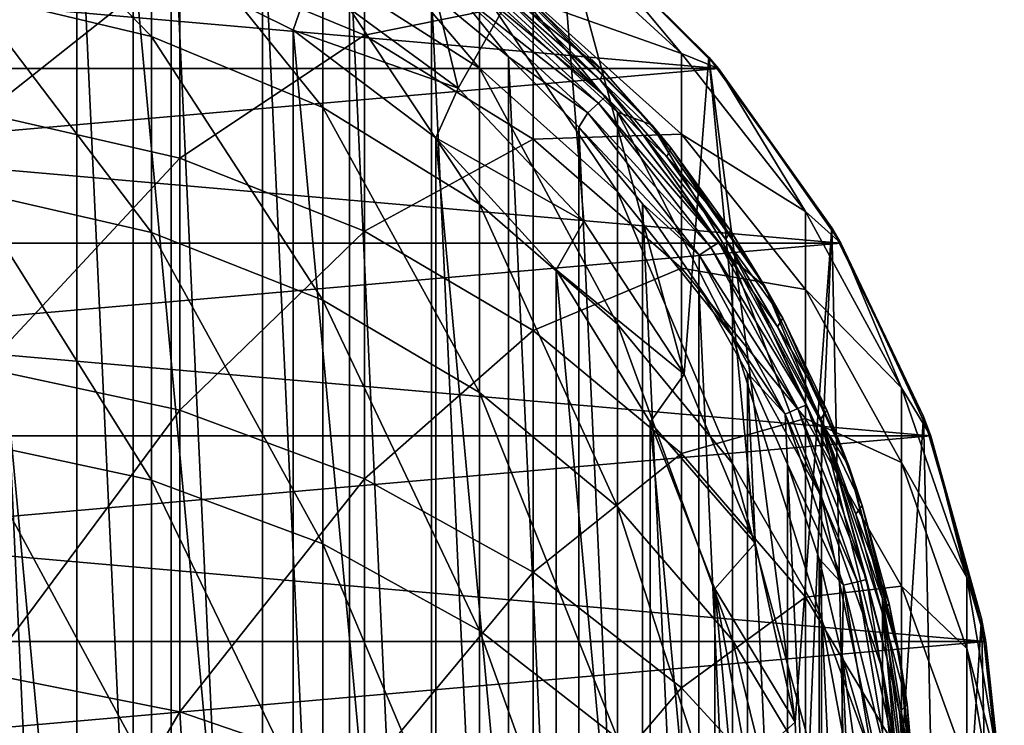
# Model space of a CAD drawing. Header units: millimetres. Extents: x -27 to 78, y -1 to 325.
# Tile 127 of 128: x 3 to 14, y 313 to 321. Entities that reach past the tile are written whole.
import ezdxf

# ---------------------------------------------------------------- set-up
doc = ezdxf.new("R2010")
doc.units = ezdxf.units.MM
doc.header["$LTSCALE"] = 65.185185
for name, color, linetype in [('129', 7, 'CONTINUOUS'), ('131', 7, 'CONTINUOUS'), ('135', 7, 'CONTINUOUS'), ('137', 7, 'CONTINUOUS'), ('145', 7, 'CONTINUOUS'), ('147', 7, 'CONTINUOUS'), ('149', 7, 'CONTINUOUS'), ('150', 7, 'CONTINUOUS'), ('151', 7, 'CONTINUOUS'), ('162', 7, 'CONTINUOUS'), ('171', 7, 'CONTINUOUS'), ('268', 7, 'CONTINUOUS'), ('269', 7, 'CONTINUOUS'), ('270', 7, 'CONTINUOUS')]:
    doc.layers.add(name, color=color, linetype=linetype)

msp = doc.modelspace()

# ---------------------------------------------------------------- linework, layer by layer
at = {"layer": '129', "color": 7, "linetype": 'CONTINUOUS', "true_color": 0x96918c}
for points in [[(8.356, 321.359, 40), (9.959, 319.756, 40), (8.565, 321.18, 100), (8.356, 321.359, 40)], [(8.565, 321.18, 100), (9.959, 319.756, 40), (9.408, 320.371, 100), (8.565, 321.18, 100)], [(9.408, 320.371, 100), (9.959, 319.756, 40), (10.176, 319.49, 100), (9.408, 320.371, 100)], [(9.959, 319.756, 40), (11.258, 317.9, 40), (10.176, 319.49, 100), (9.959, 319.756, 40)], [(10.176, 319.49, 100), (11.258, 317.9, 40), (10.861, 318.544, 100), (10.176, 319.49, 100)], [(10.861, 318.544, 100), (11.258, 317.9, 40), (11.459, 317.54, 100), (10.861, 318.544, 100)], [(11.258, 317.9, 40), (12.216, 315.846, 40), (11.459, 317.54, 100), (11.258, 317.9, 40)], [(11.459, 317.54, 100), (12.216, 315.846, 40), (11.964, 316.486, 100), (11.459, 317.54, 100)], [(11.964, 316.486, 100), (12.216, 315.846, 40), (12.372, 315.392, 100), (11.964, 316.486, 100)], [(12.216, 315.846, 40), (12.803, 313.657, 40), (12.372, 315.392, 100), (12.216, 315.846, 40)], [(12.372, 315.392, 100), (12.803, 313.657, 40), (12.68, 314.265, 100), (12.372, 315.392, 100)], [(12.68, 314.265, 100), (12.803, 313.657, 40), (12.886, 313.115, 100), (12.68, 314.265, 100)], [(12.803, 313.657, 40), (13, 311.4, 40), (12.886, 313.115, 100), (12.803, 313.657, 40)], [(12.886, 313.115, 100), (13, 311.4, 40), (12.988, 311.951, 100), (12.886, 313.115, 100)]]:
    msp.add_3dface(points, dxfattribs=at)
at = {"layer": '131', "color": 7, "linetype": 'CONTINUOUS', "true_color": 0x96918c}
for points in [[(8.894, 322.212, 101.35), (10.614, 320.529, 101.35), (8.999, 322.125, 40), (8.894, 322.212, 101.35)], [(8.999, 322.125, 40), (10.614, 320.529, 101.35), (10.725, 320.399, 40), (8.999, 322.125, 40)], [(10.614, 320.529, 101.35), (12.021, 318.576, 101.35), (10.725, 320.399, 40), (10.614, 320.529, 101.35)], [(10.725, 320.399, 40), (12.021, 318.576, 101.35), (12.124, 318.4, 40), (10.725, 320.399, 40)], [(12.021, 318.576, 101.35), (13.072, 316.411, 101.35), (12.124, 318.4, 40), (12.021, 318.576, 101.35)], [(12.124, 318.4, 40), (13.072, 316.411, 101.35), (13.156, 316.188, 40), (12.124, 318.4, 40)], [(13.072, 316.411, 101.35), (13.737, 314.099, 101.35), (13.156, 316.188, 40), (13.072, 316.411, 101.35)], [(13.156, 316.188, 40), (13.737, 314.099, 101.35), (13.787, 313.831, 40), (13.156, 316.188, 40)], [(13.737, 314.099, 101.35), (13.997, 311.707, 101.35), (13.787, 313.831, 40), (13.737, 314.099, 101.35)], [(13.787, 313.831, 40), (13.997, 311.707, 101.35), (14, 311.4, 40), (13.787, 313.831, 40)]]:
    msp.add_3dface(points, dxfattribs=at)
at = {"layer": '135', "color": 7, "linetype": 'CONTINUOUS', "true_color": 0x96918c}
for points in [[(2.14, 321.264, 22.571), (4.221, 320.767, 22.744), (2.14, 322.904, 28.269), (2.14, 321.264, 22.571)], [(2.14, 322.904, 28.269), (4.221, 320.767, 22.744), (4.221, 322.39, 28.386), (2.14, 322.904, 28.269)], [(7.985, 321.346, 34.401), (6.187, 322.513, 34.27), (7.985, 320.404, 28.838), (7.985, 321.346, 34.401)], [(6.187, 322.513, 34.27), (6.187, 321.549, 28.578), (7.985, 320.404, 28.838), (6.187, 322.513, 34.27)], [(4.221, 320.767, 22.744), (6.187, 319.953, 23.029), (4.221, 322.39, 28.386), (4.221, 320.767, 22.744)], [(4.221, 322.39, 28.386), (6.187, 319.953, 23.029), (6.187, 321.549, 28.578), (4.221, 322.39, 28.386)], [(6.187, 319.953, 23.029), (7.985, 318.844, 23.417), (6.187, 321.549, 28.578), (6.187, 319.953, 23.029)], [(6.187, 321.549, 28.578), (7.985, 318.844, 23.417), (7.985, 320.404, 28.838), (6.187, 321.549, 28.578)], [(9.564, 319.901, 34.563), (8.356, 321.359, 40), (7.985, 321.346, 34.401), (9.564, 319.901, 34.563)], [(9.564, 319.901, 34.563), (7.985, 321.346, 34.401), (9.564, 318.986, 29.161), (9.564, 319.901, 34.563)], [(7.985, 321.346, 34.401), (7.985, 320.404, 28.838), (9.564, 318.986, 29.161), (7.985, 321.346, 34.401)], [(9.959, 319.756, 40), (8.356, 321.359, 40), (9.564, 319.901, 34.563), (9.959, 319.756, 40)], [(2.14, 318.997, 17.092), (4.221, 318.522, 17.32), (2.14, 321.264, 22.571), (2.14, 318.997, 17.092)], [(2.14, 321.264, 22.571), (4.221, 318.522, 17.32), (4.221, 320.767, 22.744), (2.14, 321.264, 22.571)], [(4.221, 318.522, 17.32), (6.187, 317.745, 17.694), (4.221, 320.767, 22.744), (4.221, 318.522, 17.32)], [(4.221, 320.767, 22.744), (6.187, 317.745, 17.694), (6.187, 319.953, 23.029), (4.221, 320.767, 22.744)], [(7.985, 318.844, 23.417), (9.564, 317.471, 23.896), (7.985, 320.404, 28.838), (7.985, 318.844, 23.417)], [(7.985, 320.404, 28.838), (9.564, 317.471, 23.896), (9.564, 318.986, 29.161), (7.985, 320.404, 28.838)], [(6.187, 317.745, 17.694), (7.985, 316.687, 18.204), (6.187, 319.953, 23.029), (6.187, 317.745, 17.694)], [(6.187, 319.953, 23.029), (7.985, 316.687, 18.204), (7.985, 318.844, 23.417), (6.187, 319.953, 23.029)], [(10.883, 318.217, 34.752), (9.959, 319.756, 40), (9.564, 319.901, 34.563), (10.883, 318.217, 34.752)], [(10.883, 318.217, 34.752), (9.564, 319.901, 34.563), (10.883, 317.334, 29.538), (10.883, 318.217, 34.752)], [(9.564, 319.901, 34.563), (9.564, 318.986, 29.161), (10.883, 317.334, 29.538), (9.564, 319.901, 34.563)], [(11.258, 317.9, 40), (9.959, 319.756, 40), (10.883, 318.217, 34.752), (11.258, 317.9, 40)], [(2.14, 316.129, 11.902), (4.221, 315.683, 12.182), (2.14, 318.997, 17.092), (2.14, 316.129, 11.902)], [(2.14, 318.997, 17.092), (4.221, 315.683, 12.182), (4.221, 318.522, 17.32), (2.14, 318.997, 17.092)], [(9.564, 317.471, 23.896), (10.883, 315.872, 24.455), (9.564, 318.986, 29.161), (9.564, 317.471, 23.896)], [(9.564, 318.986, 29.161), (10.883, 315.872, 24.455), (10.883, 317.334, 29.538), (9.564, 318.986, 29.161)], [(7.985, 316.687, 18.204), (9.564, 315.376, 18.834), (7.985, 318.844, 23.417), (7.985, 316.687, 18.204)], [(7.985, 318.844, 23.417), (9.564, 315.376, 18.834), (9.564, 317.471, 23.896), (7.985, 318.844, 23.417)], [(4.221, 315.683, 12.182), (6.187, 314.953, 12.641), (4.221, 318.522, 17.32), (4.221, 315.683, 12.182)], [(4.221, 318.522, 17.32), (6.187, 314.953, 12.641), (6.187, 317.745, 17.694), (4.221, 318.522, 17.32)], [(11.905, 316.341, 34.962), (11.258, 317.9, 40), (10.883, 318.217, 34.752), (11.905, 316.341, 34.962)], [(11.905, 316.341, 34.962), (10.883, 318.217, 34.752), (11.905, 315.493, 29.957), (11.905, 316.341, 34.962)], [(10.883, 318.217, 34.752), (10.883, 317.334, 29.538), (11.905, 315.493, 29.957), (10.883, 318.217, 34.752)], [(12.216, 315.846, 40), (11.258, 317.9, 40), (11.905, 316.341, 34.962), (12.216, 315.846, 40)], [(6.187, 314.953, 12.641), (7.985, 313.958, 13.265), (6.187, 317.745, 17.694), (6.187, 314.953, 12.641)], [(6.187, 317.745, 17.694), (7.985, 313.958, 13.265), (7.985, 316.687, 18.204), (6.187, 317.745, 17.694)], [(9.564, 315.376, 18.834), (10.883, 313.85, 19.569), (9.564, 317.471, 23.896), (9.564, 315.376, 18.834)], [(9.564, 317.471, 23.896), (10.883, 313.85, 19.569), (10.883, 315.872, 24.455), (9.564, 317.471, 23.896)], [(10.883, 315.872, 24.455), (11.905, 314.089, 25.078), (10.883, 317.334, 29.538), (10.883, 315.872, 24.455)], [(10.883, 317.334, 29.538), (11.905, 314.089, 25.078), (11.905, 315.493, 29.957), (10.883, 317.334, 29.538)], [(7.985, 313.958, 13.265), (9.564, 312.727, 14.039), (7.985, 316.687, 18.204), (7.985, 313.958, 13.265)], [(7.985, 316.687, 18.204), (9.564, 312.727, 14.039), (9.564, 315.376, 18.834), (7.985, 316.687, 18.204)], [(12.602, 314.322, 35.188), (12.216, 315.846, 40), (11.905, 316.341, 34.962), (12.602, 314.322, 35.188)], [(12.602, 314.322, 35.188), (11.905, 316.341, 34.962), (12.602, 313.513, 30.408), (12.602, 314.322, 35.188)], [(11.905, 316.341, 34.962), (11.905, 315.493, 29.957), (12.602, 313.513, 30.408), (11.905, 316.341, 34.962)], [(2.14, 312.698, 7.066), (4.221, 312.286, 7.394), (2.14, 316.129, 11.902), (2.14, 312.698, 7.066)], [(2.14, 316.129, 11.902), (4.221, 312.286, 7.394), (4.221, 315.683, 12.182), (2.14, 316.129, 11.902)], [(10.883, 313.85, 19.569), (11.905, 312.148, 20.388), (10.883, 315.872, 24.455), (10.883, 313.85, 19.569)], [(10.883, 315.872, 24.455), (11.905, 312.148, 20.388), (11.905, 314.089, 25.078), (10.883, 315.872, 24.455)], [(12.803, 313.657, 40), (12.216, 315.846, 40), (12.602, 314.322, 35.188), (12.803, 313.657, 40)], [(4.221, 312.286, 7.394), (6.187, 311.612, 7.932), (4.221, 315.683, 12.182), (4.221, 312.286, 7.394)], [(4.221, 315.683, 12.182), (6.187, 311.612, 7.932), (6.187, 314.953, 12.641), (4.221, 315.683, 12.182)], [(11.905, 314.089, 25.078), (12.602, 312.172, 25.749), (11.905, 315.493, 29.957), (11.905, 314.089, 25.078)], [(11.905, 315.493, 29.957), (12.602, 312.172, 25.749), (12.602, 313.513, 30.408), (11.905, 315.493, 29.957)], [(9.564, 312.727, 14.039), (10.883, 311.292, 14.94), (9.564, 315.376, 18.834), (9.564, 312.727, 14.039)], [(9.564, 315.376, 18.834), (10.883, 311.292, 14.94), (10.883, 313.85, 19.569), (9.564, 315.376, 18.834)], [(6.187, 311.612, 7.932), (7.985, 310.694, 8.664), (6.187, 314.953, 12.641), (6.187, 311.612, 7.932)], [(6.187, 314.953, 12.641), (7.985, 310.694, 8.664), (7.985, 313.958, 13.265), (6.187, 314.953, 12.641)], [(12.956, 312.218, 35.424), (12.803, 313.657, 40), (12.602, 314.322, 35.188), (12.956, 312.218, 35.424)], [(12.956, 312.218, 35.424), (12.602, 314.322, 35.188), (12.956, 311.448, 30.878), (12.956, 312.218, 35.424)], [(12.602, 314.322, 35.188), (12.602, 313.513, 30.408), (12.956, 311.448, 30.878), (12.602, 314.322, 35.188)], [(11.905, 312.148, 20.388), (12.602, 310.318, 21.269), (11.905, 314.089, 25.078), (11.905, 312.148, 20.388)], [(11.905, 314.089, 25.078), (12.602, 310.318, 21.269), (12.602, 312.172, 25.749), (11.905, 314.089, 25.078)], [(7.985, 310.694, 8.664), (9.564, 309.557, 9.571), (7.985, 313.958, 13.265), (7.985, 310.694, 8.664)], [(7.985, 313.958, 13.265), (9.564, 309.557, 9.571), (9.564, 312.727, 14.039), (7.985, 313.958, 13.265)], [(10.883, 311.292, 14.94), (11.905, 309.693, 15.945), (10.883, 313.85, 19.569), (10.883, 311.292, 14.94)], [(10.883, 313.85, 19.569), (11.905, 309.693, 15.945), (11.905, 312.148, 20.388), (10.883, 313.85, 19.569)], [(13, 311.4, 40), (12.803, 313.657, 40), (12.956, 312.218, 35.424), (13, 311.4, 40)], [(12.602, 312.172, 25.749), (12.956, 310.173, 26.447), (12.602, 313.513, 30.408), (12.602, 312.172, 25.749)], [(12.602, 313.513, 30.408), (12.956, 310.173, 26.447), (12.956, 311.448, 30.878), (12.602, 313.513, 30.408)]]:
    msp.add_3dface(points, dxfattribs=at)
at = {"layer": '137', "color": 7, "linetype": 'CONTINUOUS', "true_color": 0x96918c}
for points in [[(6.663, 320.783, 22.739), (4.546, 321.66, 22.432), (6.663, 322.406, 28.382), (6.663, 320.783, 22.739)], [(8.599, 321.173, 28.663), (6.663, 320.783, 22.739), (6.663, 322.406, 28.382), (8.599, 321.173, 28.663)], [(4.546, 321.66, 22.432), (2.304, 319.886, 16.664), (2.304, 322.195, 22.245), (4.546, 321.66, 22.432)], [(8.599, 322.13, 34.313), (8.999, 322.125, 40), (10.3, 320.574, 34.487), (8.599, 322.13, 34.313)], [(8.599, 322.13, 34.313), (10.3, 320.574, 34.487), (8.599, 321.173, 28.663), (8.599, 322.13, 34.313)], [(8.999, 322.125, 40), (10.725, 320.399, 40), (10.3, 320.574, 34.487), (8.999, 322.125, 40)], [(4.546, 319.374, 16.91), (2.304, 319.886, 16.664), (4.546, 321.66, 22.432), (4.546, 319.374, 16.91)], [(6.663, 320.783, 22.739), (4.546, 319.374, 16.91), (4.546, 321.66, 22.432), (6.663, 320.783, 22.739)], [(8.599, 319.589, 23.156), (6.663, 320.783, 22.739), (8.599, 321.173, 28.663), (8.599, 319.589, 23.156)], [(10.3, 320.574, 34.487), (10.3, 319.646, 29.011), (8.599, 321.173, 28.663), (10.3, 320.574, 34.487)], [(10.3, 319.646, 29.011), (8.599, 319.589, 23.156), (8.599, 321.173, 28.663), (10.3, 319.646, 29.011)], [(6.663, 318.537, 17.313), (4.546, 319.374, 16.91), (6.663, 320.783, 22.739), (6.663, 318.537, 17.313)], [(8.599, 319.589, 23.156), (6.663, 318.537, 17.313), (6.663, 320.783, 22.739), (8.599, 319.589, 23.156)], [(10.3, 320.574, 34.487), (10.725, 320.399, 40), (11.72, 318.761, 34.691), (10.3, 320.574, 34.487)], [(10.3, 320.574, 34.487), (11.72, 318.761, 34.691), (10.3, 319.646, 29.011), (10.3, 320.574, 34.487)], [(10.725, 320.399, 40), (12.124, 318.4, 40), (11.72, 318.761, 34.691), (10.725, 320.399, 40)], [(4.546, 319.374, 16.91), (2.304, 316.965, 11.377), (2.304, 319.886, 16.664), (4.546, 319.374, 16.91)], [(8.599, 317.398, 17.861), (6.663, 318.537, 17.313), (8.599, 319.589, 23.156), (8.599, 317.398, 17.861)], [(10.3, 318.111, 23.673), (8.599, 319.589, 23.156), (10.3, 319.646, 29.011), (10.3, 318.111, 23.673)], [(10.3, 318.111, 23.673), (8.599, 317.398, 17.861), (8.599, 319.589, 23.156), (10.3, 318.111, 23.673)], [(11.72, 318.761, 34.691), (11.72, 317.867, 29.416), (10.3, 319.646, 29.011), (11.72, 318.761, 34.691)], [(11.72, 317.867, 29.416), (10.3, 318.111, 23.673), (10.3, 319.646, 29.011), (11.72, 317.867, 29.416)], [(4.546, 316.484, 11.679), (2.304, 316.965, 11.377), (4.546, 319.374, 16.91), (4.546, 316.484, 11.679)], [(6.663, 318.537, 17.313), (4.546, 316.484, 11.679), (4.546, 319.374, 16.91), (6.663, 318.537, 17.313)], [(11.72, 318.761, 34.691), (12.124, 318.4, 40), (12.821, 316.74, 34.917), (11.72, 318.761, 34.691)], [(11.72, 318.761, 34.691), (12.821, 316.74, 34.917), (11.72, 317.867, 29.416), (11.72, 318.761, 34.691)], [(6.663, 315.697, 12.173), (4.546, 316.484, 11.679), (6.663, 318.537, 17.313), (6.663, 315.697, 12.173)], [(8.599, 317.398, 17.861), (6.663, 315.697, 12.173), (6.663, 318.537, 17.313), (8.599, 317.398, 17.861)], [(12.124, 318.4, 40), (13.156, 316.188, 40), (12.821, 316.74, 34.917), (12.124, 318.4, 40)], [(10.3, 315.987, 18.541), (8.599, 317.398, 17.861), (10.3, 318.111, 23.673), (10.3, 315.987, 18.541)], [(11.72, 316.388, 24.275), (10.3, 315.987, 18.541), (10.3, 318.111, 23.673), (11.72, 316.388, 24.275)], [(11.72, 316.388, 24.275), (10.3, 318.111, 23.673), (11.72, 317.867, 29.416), (11.72, 316.388, 24.275)], [(12.821, 316.74, 34.917), (12.821, 315.884, 29.868), (11.72, 317.867, 29.416), (12.821, 316.74, 34.917)], [(12.821, 315.884, 29.868), (11.72, 316.388, 24.275), (11.72, 317.867, 29.416), (12.821, 315.884, 29.868)], [(8.599, 314.627, 12.846), (6.663, 315.697, 12.173), (8.599, 317.398, 17.861), (8.599, 314.627, 12.846)], [(10.3, 315.987, 18.541), (8.599, 314.627, 12.846), (8.599, 317.398, 17.861), (10.3, 315.987, 18.541)], [(4.546, 316.484, 11.679), (2.304, 313.47, 6.451), (2.304, 316.965, 11.377), (4.546, 316.484, 11.679)], [(12.821, 316.74, 34.917), (13.156, 316.188, 40), (13.572, 314.566, 35.161), (12.821, 316.74, 34.917)], [(12.821, 316.74, 34.917), (13.572, 314.566, 35.161), (12.821, 315.884, 29.868), (12.821, 316.74, 34.917)], [(4.546, 313.026, 6.805), (2.304, 313.47, 6.451), (4.546, 316.484, 11.679), (4.546, 313.026, 6.805)], [(6.663, 315.697, 12.173), (4.546, 313.026, 6.805), (4.546, 316.484, 11.679), (6.663, 315.697, 12.173)], [(11.72, 314.342, 19.332), (10.3, 315.987, 18.541), (11.72, 316.388, 24.275), (11.72, 314.342, 19.332)], [(12.821, 314.469, 24.946), (11.72, 314.342, 19.332), (11.72, 316.388, 24.275), (12.821, 314.469, 24.946)], [(12.821, 314.469, 24.946), (11.72, 316.388, 24.275), (12.821, 315.884, 29.868), (12.821, 314.469, 24.946)], [(13.156, 316.188, 40), (13.787, 313.831, 40), (13.572, 314.566, 35.161), (13.156, 316.188, 40)], [(10.3, 313.301, 13.679), (8.599, 314.627, 12.846), (10.3, 315.987, 18.541), (10.3, 313.301, 13.679)], [(11.72, 314.342, 19.332), (10.3, 313.301, 13.679), (10.3, 315.987, 18.541), (11.72, 314.342, 19.332)], [(13.572, 314.566, 35.161), (13.572, 313.752, 30.353), (12.821, 315.884, 29.868), (13.572, 314.566, 35.161)], [(13.572, 313.752, 30.353), (12.821, 314.469, 24.946), (12.821, 315.884, 29.868), (13.572, 313.752, 30.353)], [(6.663, 312.3, 7.384), (4.546, 313.026, 6.805), (6.663, 315.697, 12.173), (6.663, 312.3, 7.384)], [(8.599, 314.627, 12.846), (6.663, 312.3, 7.384), (6.663, 315.697, 12.173), (8.599, 314.627, 12.846)], [(8.599, 311.311, 8.172), (6.663, 312.3, 7.384), (8.599, 314.627, 12.846), (8.599, 311.311, 8.172)], [(10.3, 313.301, 13.679), (8.599, 311.311, 8.172), (8.599, 314.627, 12.846), (10.3, 313.301, 13.679)], [(13.572, 314.566, 35.161), (13.787, 313.831, 40), (13.952, 312.3, 35.415), (13.572, 314.566, 35.161)], [(13.572, 314.566, 35.161), (13.952, 312.3, 35.415), (13.572, 313.752, 30.353), (13.572, 314.566, 35.161)], [(12.821, 312.51, 20.214), (11.72, 314.342, 19.332), (12.821, 314.469, 24.946), (12.821, 312.51, 20.214)], [(13.572, 312.404, 25.668), (12.821, 312.51, 20.214), (12.821, 314.469, 24.946), (13.572, 312.404, 25.668)], [(13.572, 312.404, 25.668), (12.821, 314.469, 24.946), (13.572, 313.752, 30.353), (13.572, 312.404, 25.668)], [(11.72, 311.755, 14.649), (10.3, 313.301, 13.679), (11.72, 314.342, 19.332), (11.72, 311.755, 14.649)], [(12.821, 312.51, 20.214), (11.72, 311.755, 14.649), (11.72, 314.342, 19.332), (12.821, 312.51, 20.214)], [(13.787, 313.831, 40), (14, 311.4, 40), (13.952, 312.3, 35.415), (13.787, 313.831, 40)], [(13.952, 312.3, 35.415), (13.952, 311.528, 30.86), (13.572, 313.752, 30.353), (13.952, 312.3, 35.415)], [(13.952, 311.528, 30.86), (13.572, 312.404, 25.668), (13.572, 313.752, 30.353), (13.952, 311.528, 30.86)], [(4.546, 313.026, 6.805), (2.431, 309.433, 1.967), (2.304, 313.47, 6.451), (4.546, 313.026, 6.805)], [(10.3, 310.087, 9.149), (8.599, 311.311, 8.172), (10.3, 313.301, 13.679), (10.3, 310.087, 9.149)], [(11.72, 311.755, 14.649), (10.3, 310.087, 9.149), (10.3, 313.301, 13.679), (11.72, 311.755, 14.649)], [(4.788, 308.987, 2.413), (2.431, 309.433, 1.967), (4.546, 313.026, 6.805), (4.788, 308.987, 2.413)], [(6.663, 312.3, 7.384), (4.788, 308.987, 2.413), (4.546, 313.026, 6.805), (6.663, 312.3, 7.384)]]:
    msp.add_3dface(points, dxfattribs=at)
at = {"layer": '145', "color": 7, "linetype": 'CONTINUOUS', "true_color": 0x191919}
for points in [[(4.011, 321.754, 67.887), (5.846, 320.841, 67.887), (6.047, 321.416, 101.35), (4.011, 321.754, 67.887)], [(6.047, 321.416, 101.35), (5.846, 320.841, 67.887), (7.74, 320.174, 101.35), (6.047, 321.416, 101.35)], [(5.846, 320.841, 67.887), (7.481, 319.606, 67.887), (7.74, 320.174, 101.35), (5.846, 320.841, 67.887)], [(7.74, 320.174, 101.35), (7.481, 319.606, 67.887), (9.181, 318.652, 101.35), (7.74, 320.174, 101.35)], [(7.481, 319.606, 67.887), (8.861, 318.092, 67.887), (9.181, 318.652, 101.35), (7.481, 319.606, 67.887)], [(9.181, 318.652, 101.35), (8.861, 318.092, 67.887), (10.329, 316.896, 101.35), (9.181, 318.652, 101.35)], [(8.861, 318.092, 67.887), (9.94, 316.349, 67.887), (10.329, 316.896, 101.35), (8.861, 318.092, 67.887)], [(10.329, 316.896, 101.35), (9.94, 316.349, 67.887), (11.145, 314.961, 101.35), (10.329, 316.896, 101.35)], [(9.94, 316.349, 67.887), (10.68, 314.439, 67.887), (11.145, 314.961, 101.35), (9.94, 316.349, 67.887)], [(11.145, 314.961, 101.35), (10.68, 314.439, 67.887), (11.602, 312.909, 101.35), (11.145, 314.961, 101.35)], [(10.68, 314.439, 67.887), (11.057, 312.424, 67.887), (11.602, 312.909, 101.35), (10.68, 314.439, 67.887)], [(11.602, 312.909, 101.35), (11.057, 312.424, 67.887), (11.685, 310.81, 101.35), (11.602, 312.909, 101.35)]]:
    msp.add_3dface(points, dxfattribs=at)
at = {"layer": '147', "color": 7, "linetype": 'CONTINUOUS', "true_color": 0x191919}
for points in [[(9.844, 319.66, 68.149), (8.26, 321.244, 68.149), (9.367, 320.269, 100), (9.844, 319.66, 68.149)], [(9.367, 320.269, 100), (8.26, 321.244, 68.149), (8.529, 321.078, 100), (9.367, 320.269, 100)], [(10.129, 319.388, 100), (9.844, 319.66, 68.149), (9.367, 320.269, 100), (10.129, 319.388, 100)], [(11.129, 317.825, 68.149), (9.844, 319.66, 68.149), (10.808, 318.442, 100), (11.129, 317.825, 68.149)], [(10.808, 318.442, 100), (9.844, 319.66, 68.149), (10.129, 319.388, 100), (10.808, 318.442, 100)], [(11.399, 317.439, 100), (11.129, 317.825, 68.149), (10.808, 318.442, 100), (11.399, 317.439, 100)], [(12.076, 315.795, 68.149), (11.129, 317.825, 68.149), (11.897, 316.387, 100), (12.076, 315.795, 68.149)], [(11.897, 316.387, 100), (11.129, 317.825, 68.149), (11.399, 317.439, 100), (11.897, 316.387, 100)], [(12.298, 315.294, 100), (12.076, 315.795, 68.149), (11.897, 316.387, 100), (12.298, 315.294, 100)], [(12.656, 313.632, 68.149), (12.076, 315.795, 68.149), (12.599, 314.169, 100), (12.656, 313.632, 68.149)], [(12.599, 314.169, 100), (12.076, 315.795, 68.149), (12.298, 315.294, 100), (12.599, 314.169, 100)], [(12.798, 313.021, 100), (12.656, 313.632, 68.149), (12.599, 314.169, 100), (12.798, 313.021, 100)], [(12.851, 311.4, 68.149), (12.656, 313.632, 68.149), (12.892, 311.861, 100), (12.851, 311.4, 68.149)], [(12.892, 311.861, 100), (12.656, 313.632, 68.149), (12.798, 313.021, 100), (12.892, 311.861, 100)]]:
    msp.add_3dface(points, dxfattribs=at)
at = {"layer": '149', "color": 7, "linetype": 'CONTINUOUS', "true_color": 0x191919}
for points in [[(8.565, 321.18, 100), (9.408, 320.371, 100), (8.529, 321.078, 100), (8.565, 321.18, 100)], [(9.408, 320.371, 100), (9.367, 320.269, 100), (8.529, 321.078, 100), (9.408, 320.371, 100)], [(9.408, 320.371, 100), (10.176, 319.49, 100), (9.367, 320.269, 100), (9.408, 320.371, 100)], [(10.176, 319.49, 100), (10.129, 319.388, 100), (9.367, 320.269, 100), (10.176, 319.49, 100)], [(10.176, 319.49, 100), (10.861, 318.544, 100), (10.129, 319.388, 100), (10.176, 319.49, 100)], [(10.861, 318.544, 100), (10.808, 318.442, 100), (10.129, 319.388, 100), (10.861, 318.544, 100)], [(10.861, 318.544, 100), (11.459, 317.54, 100), (10.808, 318.442, 100), (10.861, 318.544, 100)], [(11.459, 317.54, 100), (11.399, 317.439, 100), (10.808, 318.442, 100), (11.459, 317.54, 100)], [(11.459, 317.54, 100), (11.964, 316.486, 100), (11.399, 317.439, 100), (11.459, 317.54, 100)], [(11.964, 316.486, 100), (11.897, 316.387, 100), (11.399, 317.439, 100), (11.964, 316.486, 100)], [(11.964, 316.486, 100), (12.372, 315.392, 100), (11.897, 316.387, 100), (11.964, 316.486, 100)], [(12.372, 315.392, 100), (12.298, 315.294, 100), (11.897, 316.387, 100), (12.372, 315.392, 100)], [(12.372, 315.392, 100), (12.68, 314.265, 100), (12.298, 315.294, 100), (12.372, 315.392, 100)], [(12.68, 314.265, 100), (12.599, 314.169, 100), (12.298, 315.294, 100), (12.68, 314.265, 100)], [(12.68, 314.265, 100), (12.886, 313.115, 100), (12.599, 314.169, 100), (12.68, 314.265, 100)], [(12.886, 313.115, 100), (12.798, 313.021, 100), (12.599, 314.169, 100), (12.886, 313.115, 100)], [(12.886, 313.115, 100), (12.988, 311.951, 100), (12.798, 313.021, 100), (12.886, 313.115, 100)], [(12.988, 311.951, 100), (12.892, 311.861, 100), (12.798, 313.021, 100), (12.988, 311.951, 100)]]:
    msp.add_3dface(points, dxfattribs=at)
at = {"layer": '150', "color": 7, "linetype": 'CONTINUOUS', "true_color": 0x191919}
for points in [[(6.911, 323.575, 101.35), (6.047, 321.416, 101.35), (7.74, 320.174, 101.35), (6.911, 323.575, 101.35)], [(8.894, 322.212, 101.35), (6.911, 323.575, 101.35), (7.74, 320.174, 101.35), (8.894, 322.212, 101.35)], [(8.894, 322.212, 101.35), (7.74, 320.174, 101.35), (9.181, 318.652, 101.35), (8.894, 322.212, 101.35)], [(10.614, 320.529, 101.35), (8.894, 322.212, 101.35), (10.329, 316.896, 101.35), (10.614, 320.529, 101.35)], [(8.894, 322.212, 101.35), (9.181, 318.652, 101.35), (10.329, 316.896, 101.35), (8.894, 322.212, 101.35)], [(10.614, 320.529, 101.35), (10.329, 316.896, 101.35), (11.145, 314.961, 101.35), (10.614, 320.529, 101.35)], [(12.021, 318.576, 101.35), (10.614, 320.529, 101.35), (11.602, 312.909, 101.35), (12.021, 318.576, 101.35)], [(10.614, 320.529, 101.35), (11.145, 314.961, 101.35), (11.602, 312.909, 101.35), (10.614, 320.529, 101.35)], [(12.021, 318.576, 101.35), (11.602, 312.909, 101.35), (11.685, 310.81, 101.35), (12.021, 318.576, 101.35)], [(12.324, 304.757, 101.35), (12.021, 318.576, 101.35), (11.685, 310.81, 101.35), (12.324, 304.757, 101.35)], [(12.324, 304.757, 101.35), (13.072, 316.411, 101.35), (12.021, 318.576, 101.35), (12.324, 304.757, 101.35)], [(12.324, 304.757, 101.35), (13.279, 306.966, 101.35), (13.072, 316.411, 101.35), (12.324, 304.757, 101.35)], [(13.279, 306.966, 101.35), (13.737, 314.099, 101.35), (13.072, 316.411, 101.35), (13.279, 306.966, 101.35)], [(13.279, 306.966, 101.35), (13.842, 309.306, 101.35), (13.737, 314.099, 101.35), (13.279, 306.966, 101.35)], [(13.842, 309.306, 101.35), (13.997, 311.707, 101.35), (13.737, 314.099, 101.35), (13.842, 309.306, 101.35)]]:
    msp.add_3dface(points, dxfattribs=at)
at = {"layer": '151', "color": 7, "linetype": 'CONTINUOUS', "true_color": 0x191919}
for points in [[(3.364, 299.516, 67.65), (2.253, 299.256, 67.65), (2.253, 323.544, 67.65), (3.364, 299.516, 67.65)], [(3.365, 323.283, 67.65), (3.364, 299.516, 67.65), (2.253, 323.544, 67.65), (3.365, 323.283, 67.65)], [(4.449, 299.878, 67.65), (3.364, 299.516, 67.65), (3.365, 323.283, 67.65), (4.449, 299.878, 67.65)], [(4.449, 322.921, 67.65), (4.449, 299.878, 67.65), (3.365, 323.283, 67.65), (4.449, 322.921, 67.65)], [(5.494, 300.339, 67.65), (4.449, 299.878, 67.65), (4.449, 322.921, 67.65), (5.494, 300.339, 67.65)], [(5.495, 322.461, 67.65), (5.494, 300.339, 67.65), (4.449, 322.921, 67.65), (5.495, 322.461, 67.65)], [(6.491, 300.893, 67.65), (5.494, 300.339, 67.65), (5.495, 322.461, 67.65), (6.491, 300.893, 67.65)], [(6.492, 321.907, 67.65), (6.491, 300.893, 67.65), (5.495, 322.461, 67.65), (6.492, 321.907, 67.65)], [(7.433, 301.537, 67.65), (6.491, 300.893, 67.65), (6.492, 321.907, 67.65), (7.433, 301.537, 67.65)], [(7.434, 321.263, 67.65), (7.433, 301.537, 67.65), (6.492, 321.907, 67.65), (7.434, 321.263, 67.65)], [(8.313, 302.266, 67.65), (7.433, 301.537, 67.65), (7.434, 321.263, 67.65), (8.313, 302.266, 67.65)], [(8.314, 320.534, 67.65), (8.313, 302.266, 67.65), (7.434, 321.263, 67.65), (8.314, 320.534, 67.65)], [(9.122, 303.073, 67.65), (8.313, 302.266, 67.65), (8.314, 320.534, 67.65), (9.122, 303.073, 67.65)], [(9.122, 319.726, 67.65), (9.122, 303.073, 67.65), (8.314, 320.534, 67.65), (9.122, 319.726, 67.65)], [(9.852, 303.951, 67.65), (9.122, 303.073, 67.65), (9.122, 319.726, 67.65), (9.852, 303.951, 67.65)], [(9.852, 318.848, 67.65), (9.852, 303.951, 67.65), (9.122, 319.726, 67.65), (9.852, 318.848, 67.65)], [(10.497, 304.893, 67.65), (9.852, 303.951, 67.65), (9.852, 318.848, 67.65), (10.497, 304.893, 67.65)], [(10.498, 317.907, 67.65), (10.497, 304.893, 67.65), (9.852, 318.848, 67.65), (10.498, 317.907, 67.65)], [(11.054, 305.89, 67.65), (10.497, 304.893, 67.65), (10.498, 317.907, 67.65), (11.054, 305.89, 67.65)], [(11.054, 316.909, 67.65), (11.054, 305.89, 67.65), (10.498, 317.907, 67.65), (11.054, 316.909, 67.65)], [(11.515, 306.935, 67.65), (11.054, 305.89, 67.65), (11.054, 316.909, 67.65), (11.515, 306.935, 67.65)], [(11.516, 315.865, 67.65), (11.515, 306.935, 67.65), (11.054, 316.909, 67.65), (11.516, 315.865, 67.65)], [(11.878, 308.017, 67.65), (11.515, 306.935, 67.65), (11.516, 315.865, 67.65), (11.878, 308.017, 67.65)], [(11.879, 314.782, 67.65), (11.878, 308.017, 67.65), (11.516, 315.865, 67.65), (11.879, 314.782, 67.65)], [(12.14, 309.128, 67.65), (11.878, 308.017, 67.65), (11.879, 314.782, 67.65), (12.14, 309.128, 67.65)], [(12.14, 313.671, 67.65), (12.14, 309.128, 67.65), (11.879, 314.782, 67.65), (12.14, 313.671, 67.65)], [(12.298, 310.259, 67.65), (12.14, 309.128, 67.65), (12.14, 313.671, 67.65), (12.298, 310.259, 67.65)], [(12.298, 312.54, 67.65), (12.298, 310.259, 67.65), (12.14, 313.671, 67.65), (12.298, 312.54, 67.65)]]:
    msp.add_3dface(points, dxfattribs=at)
at = {"layer": '162', "color": 7, "linetype": 'CONTINUOUS', "true_color": 0x191919}
for points in [[(7.87, 321.511, 67.958), (9.427, 320.078, 67.958), (7.803, 321.425, 67.796), (7.87, 321.511, 67.958)], [(7.87, 321.511, 67.958), (8.26, 321.244, 68.149), (9.427, 320.078, 67.958), (7.87, 321.511, 67.958)], [(7.803, 321.425, 67.796), (9.347, 320.004, 67.796), (7.703, 321.297, 67.688), (7.803, 321.425, 67.796)], [(7.803, 321.425, 67.796), (9.427, 320.078, 67.958), (9.347, 320.004, 67.796), (7.803, 321.425, 67.796)], [(8.314, 320.534, 67.65), (7.434, 321.263, 67.65), (7.703, 321.297, 67.688), (8.314, 320.534, 67.65)], [(8.314, 320.534, 67.65), (7.703, 321.297, 67.688), (9.227, 319.894, 67.688), (8.314, 320.534, 67.65)], [(7.703, 321.297, 67.688), (9.347, 320.004, 67.796), (9.227, 319.894, 67.688), (7.703, 321.297, 67.688)], [(8.26, 321.244, 68.149), (9.844, 319.66, 68.149), (9.427, 320.078, 67.958), (8.26, 321.244, 68.149)], [(9.122, 319.726, 67.65), (8.314, 320.534, 67.65), (9.227, 319.894, 67.688), (9.122, 319.726, 67.65)], [(9.427, 320.078, 67.958), (10.726, 318.408, 67.958), (9.347, 320.004, 67.796), (9.427, 320.078, 67.958)], [(9.427, 320.078, 67.958), (9.844, 319.66, 68.149), (10.726, 318.408, 67.958), (9.427, 320.078, 67.958)], [(9.347, 320.004, 67.796), (10.636, 318.349, 67.796), (9.227, 319.894, 67.688), (9.347, 320.004, 67.796)], [(9.347, 320.004, 67.796), (10.726, 318.408, 67.958), (10.636, 318.349, 67.796), (9.347, 320.004, 67.796)], [(9.122, 319.726, 67.65), (9.227, 319.894, 67.688), (10.5, 318.26, 67.688), (9.122, 319.726, 67.65)], [(9.227, 319.894, 67.688), (10.636, 318.349, 67.796), (10.5, 318.26, 67.688), (9.227, 319.894, 67.688)], [(9.852, 318.848, 67.65), (9.122, 319.726, 67.65), (10.5, 318.26, 67.688), (9.852, 318.848, 67.65)], [(9.844, 319.66, 68.149), (11.129, 317.825, 68.149), (10.726, 318.408, 67.958), (9.844, 319.66, 68.149)], [(10.498, 317.907, 67.65), (9.852, 318.848, 67.65), (10.5, 318.26, 67.688), (10.498, 317.907, 67.65)], [(10.636, 318.349, 67.796), (11.634, 316.503, 67.796), (10.5, 318.26, 67.688), (10.636, 318.349, 67.796)], [(10.726, 318.408, 67.958), (11.733, 316.547, 67.958), (10.636, 318.349, 67.796), (10.726, 318.408, 67.958)], [(10.636, 318.349, 67.796), (11.733, 316.547, 67.958), (11.634, 316.503, 67.796), (10.636, 318.349, 67.796)], [(10.726, 318.408, 67.958), (11.129, 317.825, 68.149), (11.733, 316.547, 67.958), (10.726, 318.408, 67.958)], [(10.498, 317.907, 67.65), (10.5, 318.26, 67.688), (11.486, 316.438, 67.688), (10.498, 317.907, 67.65)], [(10.5, 318.26, 67.688), (11.634, 316.503, 67.796), (11.486, 316.438, 67.688), (10.5, 318.26, 67.688)], [(11.054, 316.909, 67.65), (10.498, 317.907, 67.65), (11.486, 316.438, 67.688), (11.054, 316.909, 67.65)], [(11.129, 317.825, 68.149), (12.076, 315.795, 68.149), (11.733, 316.547, 67.958), (11.129, 317.825, 68.149)], [(11.516, 315.865, 67.65), (11.054, 316.909, 67.65), (11.486, 316.438, 67.688), (11.516, 315.865, 67.65)], [(11.733, 316.547, 67.958), (12.421, 314.545, 67.958), (11.634, 316.503, 67.796), (11.733, 316.547, 67.958)], [(11.733, 316.547, 67.958), (12.076, 315.795, 68.149), (12.421, 314.545, 67.958), (11.733, 316.547, 67.958)], [(11.634, 316.503, 67.796), (12.315, 314.519, 67.796), (11.486, 316.438, 67.688), (11.634, 316.503, 67.796)], [(11.516, 315.865, 67.65), (11.486, 316.438, 67.688), (12.158, 314.479, 67.688), (11.516, 315.865, 67.65)], [(11.486, 316.438, 67.688), (12.315, 314.519, 67.796), (12.158, 314.479, 67.688), (11.486, 316.438, 67.688)], [(11.634, 316.503, 67.796), (12.421, 314.545, 67.958), (12.315, 314.519, 67.796), (11.634, 316.503, 67.796)], [(11.879, 314.782, 67.65), (11.516, 315.865, 67.65), (12.158, 314.479, 67.688), (11.879, 314.782, 67.65)], [(12.076, 315.795, 68.149), (12.656, 313.632, 68.149), (12.421, 314.545, 67.958), (12.076, 315.795, 68.149)], [(12.14, 313.671, 67.65), (11.879, 314.782, 67.65), (12.158, 314.479, 67.688), (12.14, 313.671, 67.65)], [(12.315, 314.519, 67.796), (12.661, 312.449, 67.796), (12.158, 314.479, 67.688), (12.315, 314.519, 67.796)], [(12.421, 314.545, 67.958), (12.769, 312.458, 67.958), (12.315, 314.519, 67.796), (12.421, 314.545, 67.958)], [(12.315, 314.519, 67.796), (12.769, 312.458, 67.958), (12.661, 312.449, 67.796), (12.315, 314.519, 67.796)], [(12.421, 314.545, 67.958), (12.656, 313.632, 68.149), (12.769, 312.458, 67.958), (12.421, 314.545, 67.958)], [(12.14, 313.671, 67.65), (12.158, 314.479, 67.688), (12.499, 312.436, 67.688), (12.14, 313.671, 67.65)], [(12.158, 314.479, 67.688), (12.661, 312.449, 67.796), (12.499, 312.436, 67.688), (12.158, 314.479, 67.688)], [(12.298, 312.54, 67.65), (12.14, 313.671, 67.65), (12.499, 312.436, 67.688), (12.298, 312.54, 67.65)], [(12.656, 313.632, 68.149), (12.851, 311.4, 68.149), (12.769, 312.458, 67.958), (12.656, 313.632, 68.149)]]:
    msp.add_3dface(points, dxfattribs=at)
at = {"layer": '171', "linetype": 'CONTINUOUS'}
for points in [[(2.041, 300.485, 67.887), (4.011, 301.046, 67.887), (2.041, 322.315, 67.887), (2.041, 300.485, 67.887)], [(4.011, 301.046, 67.887), (4.011, 321.754, 67.887), (2.041, 322.315, 67.887), (4.011, 301.046, 67.887)], [(4.011, 301.046, 67.887), (5.846, 301.959, 67.887), (4.011, 321.754, 67.887), (4.011, 301.046, 67.887)], [(5.846, 301.959, 67.887), (5.846, 320.841, 67.887), (4.011, 321.754, 67.887), (5.846, 301.959, 67.887)], [(5.846, 301.959, 67.887), (7.481, 303.194, 67.887), (5.846, 320.841, 67.887), (5.846, 301.959, 67.887)], [(7.481, 303.194, 67.887), (7.481, 319.606, 67.887), (5.846, 320.841, 67.887), (7.481, 303.194, 67.887)], [(7.481, 303.194, 67.887), (8.861, 304.708, 67.887), (7.481, 319.606, 67.887), (7.481, 303.194, 67.887)], [(8.861, 304.708, 67.887), (8.861, 318.092, 67.887), (7.481, 319.606, 67.887), (8.861, 304.708, 67.887)], [(8.861, 304.708, 67.887), (9.94, 306.451, 67.887), (8.861, 318.092, 67.887), (8.861, 304.708, 67.887)], [(9.94, 306.451, 67.887), (9.94, 316.349, 67.887), (8.861, 318.092, 67.887), (9.94, 306.451, 67.887)], [(9.94, 306.451, 67.887), (10.68, 308.361, 67.887), (9.94, 316.349, 67.887), (9.94, 306.451, 67.887)], [(10.68, 308.361, 67.887), (10.68, 314.439, 67.887), (9.94, 316.349, 67.887), (10.68, 308.361, 67.887)], [(10.68, 308.361, 67.887), (11.057, 310.376, 67.887), (10.68, 314.439, 67.887), (10.68, 308.361, 67.887)], [(11.057, 310.376, 67.887), (11.057, 312.424, 67.887), (10.68, 314.439, 67.887), (11.057, 310.376, 67.887)]]:
    msp.add_3dface(points, dxfattribs=at)
at = {"layer": '268', "color": 7, "linetype": 'CONTINUOUS', "true_color": 0x96918c}
for points in [[(8.998, 322.125, 102.55), (8.999, 322.125, 241.45), (10.724, 320.399, 102.55), (8.998, 322.125, 102.55)], [(8.999, 322.125, 241.45), (10.725, 320.399, 241.45), (10.724, 320.399, 102.55), (8.999, 322.125, 241.45)], [(10.724, 320.399, 102.55), (10.725, 320.399, 241.45), (12.124, 318.4, 102.55), (10.724, 320.399, 102.55)], [(10.725, 320.399, 241.45), (12.124, 318.4, 241.45), (12.124, 318.4, 102.55), (10.725, 320.399, 241.45)], [(12.124, 318.4, 241.45), (13.155, 316.189, 241.45), (13.155, 316.189, 102.55), (12.124, 318.4, 241.45)], [(12.124, 318.4, 102.55), (12.124, 318.4, 241.45), (13.155, 316.189, 102.55), (12.124, 318.4, 102.55)], [(13.155, 316.189, 241.45), (13.787, 313.832, 241.45), (13.787, 313.832, 102.55), (13.155, 316.189, 241.45)], [(13.155, 316.189, 102.55), (13.155, 316.189, 241.45), (13.787, 313.832, 102.55), (13.155, 316.189, 102.55)], [(14, 311.4, 241.45), (14, 311.4, 102.55), (13.787, 313.832, 102.55), (14, 311.4, 241.45)], [(13.787, 313.832, 241.45), (14, 311.4, 241.45), (13.787, 313.832, 102.55), (13.787, 313.832, 241.45)]]:
    msp.add_3dface(points, dxfattribs=at)
at = {"layer": '269', "color": 7, "linetype": 'CONTINUOUS', "true_color": 0x96918c}
for points in [[(-10.725, 320.399, 102.55), (-8.999, 322.125, 102.55), (10.724, 320.399, 102.55), (-10.725, 320.399, 102.55)], [(-8.999, 322.125, 102.55), (8.998, 322.125, 102.55), (10.724, 320.399, 102.55), (-8.999, 322.125, 102.55)], [(-12.124, 318.4, 102.55), (-10.725, 320.399, 102.55), (12.124, 318.4, 102.55), (-12.124, 318.4, 102.55)], [(-10.725, 320.399, 102.55), (10.724, 320.399, 102.55), (12.124, 318.4, 102.55), (-10.725, 320.399, 102.55)], [(-13.155, 316.189, 102.55), (-12.124, 318.4, 102.55), (13.155, 316.189, 102.55), (-13.155, 316.189, 102.55)], [(-12.124, 318.4, 102.55), (12.124, 318.4, 102.55), (13.155, 316.189, 102.55), (-12.124, 318.4, 102.55)], [(-13.787, 313.832, 102.55), (-13.155, 316.189, 102.55), (13.787, 313.832, 102.55), (-13.787, 313.832, 102.55)], [(-13.155, 316.189, 102.55), (13.155, 316.189, 102.55), (13.787, 313.832, 102.55), (-13.155, 316.189, 102.55)], [(14, 311.4, 102.55), (-14, 311.4, 102.55), (-13.787, 313.832, 102.55), (14, 311.4, 102.55)], [(14, 311.4, 102.55), (-13.787, 313.832, 102.55), (13.787, 313.832, 102.55), (14, 311.4, 102.55)]]:
    msp.add_3dface(points, dxfattribs=at)
at = {"layer": '270', "color": 7, "linetype": 'CONTINUOUS', "true_color": 0x96918c}
for points in [[(10.725, 320.399, 241.45), (8.999, 322.125, 241.45), (-10.724, 320.399, 241.45), (10.725, 320.399, 241.45)], [(8.999, 322.125, 241.45), (-8.998, 322.125, 241.45), (-10.724, 320.399, 241.45), (8.999, 322.125, 241.45)], [(12.124, 318.4, 241.45), (10.725, 320.399, 241.45), (-12.124, 318.4, 241.45), (12.124, 318.4, 241.45)], [(10.725, 320.399, 241.45), (-10.724, 320.399, 241.45), (-12.124, 318.4, 241.45), (10.725, 320.399, 241.45)], [(13.155, 316.189, 241.45), (12.124, 318.4, 241.45), (-13.155, 316.189, 241.45), (13.155, 316.189, 241.45)], [(12.124, 318.4, 241.45), (-12.124, 318.4, 241.45), (-13.155, 316.189, 241.45), (12.124, 318.4, 241.45)], [(13.787, 313.832, 241.45), (13.155, 316.189, 241.45), (-13.787, 313.832, 241.45), (13.787, 313.832, 241.45)], [(13.155, 316.189, 241.45), (-13.155, 316.189, 241.45), (-13.787, 313.832, 241.45), (13.155, 316.189, 241.45)], [(-14, 311.4, 241.45), (14, 311.4, 241.45), (13.787, 313.832, 241.45), (-14, 311.4, 241.45)], [(-14, 311.4, 241.45), (13.787, 313.832, 241.45), (-13.787, 313.832, 241.45), (-14, 311.4, 241.45)]]:
    msp.add_3dface(points, dxfattribs=at)

doc.saveas('drawing.dxf')
